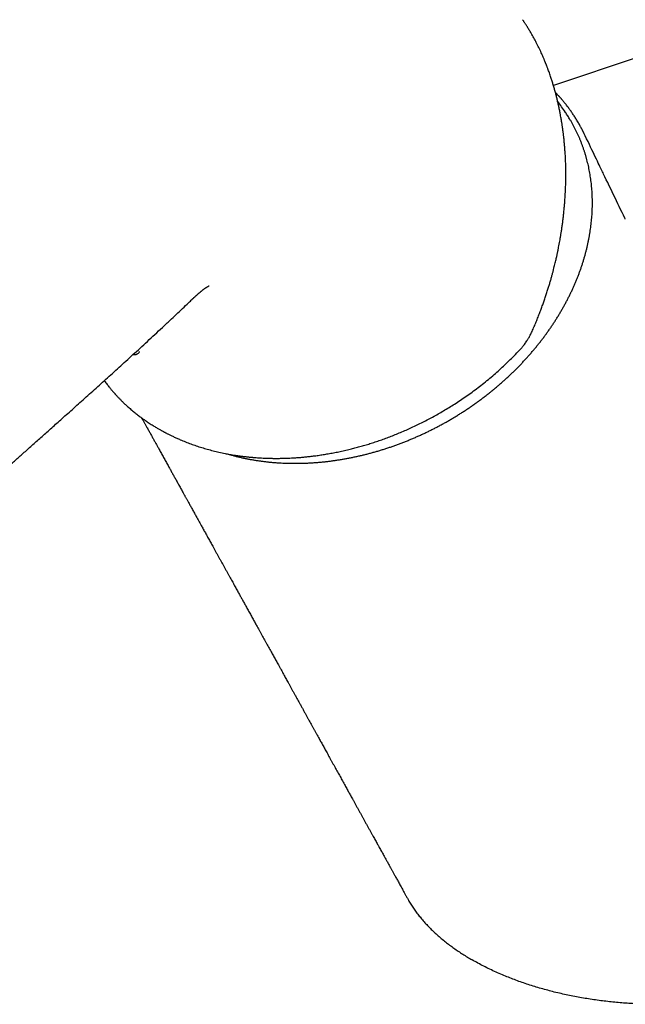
# Model space of a CAD drawing. Header units: millimetres. Extents: x 8 to 802, y 12 to 759.
# Tile 8 of 17: x 683 to 737, y 131 to 219. Entities that reach past the tile are written whole.
import ezdxf

# ---------------------------------------------------------------- set-up
doc = ezdxf.new("R2010")
doc.units = ezdxf.units.MM

msp = doc.modelspace()

# ---------------------------------------------------------------- linework, layer by layer
at = {"color": 7, "linetype": 'Continuous', "lineweight": 30}
for p, q in [((727.443, 218.491), (727.416, 218.533)), ((737.731, 215.237), (730.147, 212.698)), ((736.504, 200.882), (736.498, 200.894))]:
    msp.add_line(p, q, dxfattribs=at)
at = {"color": 7, "linetype": 'Continuous', "lineweight": 30, "flags": 128}
msp.add_lwpolyline([(736.499, 200.894), (736.462, 200.971), (736.342, 201.221), (736.219, 201.477), (736.092, 201.74), (735.974, 201.986), (735.852, 202.238), (735.728, 202.496), (735.601, 202.76), (735.471, 203.031), (735.341, 203.299), (735.216, 203.56), (735.081, 203.839), (734.951, 204.11), (734.825, 204.372), (734.703, 204.626), (734.585, 204.871), (734.538, 204.966), (734.49, 205.067), (734.438, 205.175), (734.382, 205.291), (734.323, 205.415), (734.259, 205.546), (734.192, 205.686), (734.114, 205.848), (734.031, 206.021), (733.943, 206.202), (733.851, 206.394), (733.755, 206.594), (733.653, 206.804), (733.548, 207.024), (733.437, 207.254), (733.322, 207.492), (733.203, 207.741), (733.081, 207.994), (732.954, 208.256), (732.868, 208.436)], dxfattribs=at)
at = {"color": 7, "linetype": 'Continuous', "lineweight": 30}
msp.add_arc((712.312, 197.569), 22.8, 34.03665, 37.00541, dxfattribs=at)
for points, knots in [([(715.41, 233.035), (715.345, 233.071), (715.222, 233.141), (715.042, 233.24), (714.875, 233.329), (714.721, 233.408), (714.581, 233.479), (714.455, 233.541), (714.343, 233.596), (714.246, 233.642), (714.164, 233.681), (714.095, 233.712), (714.039, 233.738), (713.995, 233.758), (713.959, 233.774), (713.927, 233.789), (713.891, 233.805), (713.845, 233.826), (713.786, 233.852), (713.713, 233.883), (713.626, 233.921), (713.529, 233.962), (713.425, 234.006), (713.276, 234.067), (713.083, 234.143), (712.845, 234.234), (712.606, 234.322), (712.404, 234.392), (712.247, 234.446), (712.139, 234.481), (712.048, 234.511), (711.976, 234.534), (711.923, 234.551), (711.88, 234.564), (711.834, 234.578), (711.775, 234.596), (711.7, 234.619), (711.606, 234.648), (711.496, 234.68), (711.374, 234.714), (711.245, 234.75), (711.062, 234.8), (710.832, 234.86), (710.558, 234.926), (710.294, 234.987), (710.034, 235.043), (709.768, 235.096), (709.551, 235.137), (709.389, 235.166), (709.289, 235.183), (709.198, 235.198), (709.126, 235.21), (709.07, 235.219), (709.03, 235.225), (708.994, 235.231), (708.956, 235.236), (708.907, 235.244), (708.845, 235.253), (708.771, 235.264), (708.688, 235.276), (708.6, 235.288), (708.511, 235.3), (708.308, 235.326), (707.986, 235.363), (707.539, 235.406), (707.075, 235.441), (706.595, 235.467), (706.198, 235.48), (705.892, 235.485), (705.686, 235.487), (705.49, 235.487), (705.307, 235.485), (705.138, 235.483), (704.981, 235.479), (704.836, 235.475), (704.704, 235.47), (704.587, 235.466), (704.486, 235.461), (704.406, 235.457), (704.344, 235.454), (704.298, 235.452), (704.263, 235.45), (704.235, 235.448), (704.209, 235.447), (704.175, 235.445), (704.128, 235.442), (704.069, 235.438), (704.004, 235.434), (703.938, 235.43), (703.787, 235.419), (703.571, 235.402), (703.287, 235.377), (703.015, 235.35), (702.73, 235.318), (702.431, 235.281), (702.102, 235.237), (701.74, 235.183), (701.345, 235.119), (700.932, 235.045), (700.499, 234.96), (700.083, 234.871), (699.684, 234.78), (699.307, 234.689), (698.918, 234.588), (698.519, 234.479), (698.045, 234.342), (697.5, 234.174), (696.889, 233.97), (696.282, 233.754), (695.678, 233.524), (695.079, 233.281), (694.466, 233.017), (693.842, 232.732), (693.206, 232.425), (692.578, 232.103), (691.958, 231.768), (691.347, 231.419), (690.745, 231.057), (690.193, 230.709), (689.688, 230.375), (689.224, 230.056), (688.759, 229.724), (688.295, 229.379), (687.831, 229.02), (687.369, 228.647), (686.927, 228.275), (686.504, 227.905), (686.102, 227.538), (685.703, 227.16), (685.31, 226.771), (684.951, 226.4), (684.625, 226.05), (684.334, 225.726), (684.056, 225.406), (683.794, 225.092), (683.543, 224.782), (683.303, 224.475), (683.075, 224.173), (682.862, 223.882), (682.665, 223.601), (682.481, 223.333), (682.314, 223.081), (682.162, 222.844), (682.025, 222.624), (681.897, 222.414), (681.779, 222.215), (681.667, 222.021), (681.56, 221.83), (681.458, 221.644), (681.364, 221.468), (681.278, 221.302), (681.198, 221.145), (681.133, 221.014), (681.08, 220.905), (681.038, 220.819), (681, 220.738), (680.972, 220.678), (680.951, 220.633), (680.934, 220.597), (680.914, 220.552), (680.888, 220.497), (680.859, 220.432), (680.825, 220.356), (680.786, 220.266), (680.741, 220.161), (680.691, 220.044), (680.64, 219.921), (680.59, 219.798), (680.542, 219.676), (680.496, 219.556), (680.451, 219.437), (680.377, 219.238), (680.281, 218.963), (680.183, 218.663), (680.109, 218.423), (680.055, 218.242), (680.006, 218.076), (679.961, 217.923), (679.918, 217.783), (679.881, 217.666), (679.849, 217.567), (679.82, 217.481), (679.788, 217.39), (679.752, 217.291), (679.709, 217.179), (679.656, 217.045), (679.593, 216.895), (679.524, 216.735), (679.453, 216.579), (679.39, 216.446), (679.337, 216.337), (679.297, 216.254), (679.26, 216.183), (679.226, 216.115), (679.189, 216.044), (679.143, 215.957), (679.089, 215.855), (679.026, 215.741), (678.96, 215.622), (678.859, 215.447), (678.72, 215.211), (678.535, 214.912), (678.333, 214.6), (678.142, 214.318), (677.968, 214.068), (677.813, 213.853), (677.655, 213.638), (677.498, 213.43), (677.351, 213.24), (677.216, 213.07), (677.093, 212.919), (676.979, 212.781), (676.872, 212.654), (676.775, 212.54), (676.687, 212.438), (676.609, 212.349), (676.539, 212.27), (676.48, 212.203), (676.43, 212.148), (676.391, 212.104), (676.358, 212.067), (676.323, 212.029), (676.282, 211.984), (676.233, 211.929), (676.167, 211.857), (676.084, 211.767), (675.985, 211.659), (675.878, 211.544), (675.764, 211.422), (675.63, 211.28), (675.475, 211.114), (675.297, 210.925), (675.098, 210.714), (674.879, 210.481), (674.637, 210.223), (674.382, 209.95), (674.112, 209.661), (673.829, 209.358), (673.555, 209.064), (673.291, 208.78), (673.04, 208.51), (672.779, 208.23), (672.511, 207.94), (672.234, 207.642), (671.873, 207.252), (671.435, 206.778), (670.925, 206.226), (670.427, 205.686), (669.941, 205.157), (669.469, 204.642), (669.011, 204.142), (668.566, 203.656), (668.133, 203.182), (667.708, 202.715), (667.291, 202.257), (666.883, 201.808), (666.486, 201.37), (666.101, 200.945), (665.727, 200.531), (665.364, 200.129), (664.881, 199.593), (664.271, 198.916), (663.528, 198.087), (662.776, 197.246), (662.014, 196.392), (661.243, 195.525), (660.33, 194.496), (659.278, 193.305), (658.088, 191.952), (656.892, 190.585), (655.882, 189.426), (655.058, 188.477), (654.418, 187.737), (653.77, 186.986), (653.111, 186.221), (652.443, 185.442), (651.81, 184.702), (651.212, 184), (650.65, 183.339), (650.184, 182.79), (649.819, 182.359), (649.56, 182.052), (649.309, 181.755), (649.067, 181.468), (648.815, 181.169), (648.555, 180.86), (648.289, 180.542), (648.035, 180.24), (647.841, 180.008), (647.701, 179.841), (647.612, 179.735), (647.526, 179.631), (647.441, 179.53), (647.36, 179.433), (647.286, 179.344), (647.22, 179.265), (647.165, 179.199), (647.119, 179.144), (647.083, 179.101), (647.052, 179.064), (647.02, 179.026), (646.981, 178.978), (646.928, 178.915), (646.861, 178.834), (646.779, 178.736), (646.685, 178.623), (646.581, 178.498), (646.466, 178.36), (646.342, 178.21), (646.206, 178.047), (646.059, 177.87), (645.913, 177.694), (645.77, 177.521), (645.632, 177.354), (645.489, 177.182), (645.347, 177.009), (645.151, 176.772), (644.907, 176.476), (644.617, 176.124), (644.341, 175.788), (644.087, 175.478), (643.854, 175.195), (643.641, 174.935), (643.439, 174.688), (643.248, 174.455), (643.066, 174.232), (642.891, 174.016), (642.717, 173.804), (642.466, 173.495), (642.251, 173.23), (642.072, 173.01), (642.011, 172.935), (641.955, 172.866), (641.906, 172.806), (641.864, 172.754), (641.829, 172.711), (641.8, 172.675), (641.774, 172.643), (641.746, 172.608), (641.707, 172.56), (641.656, 172.497), (641.591, 172.417), (641.516, 172.324), (641.431, 172.219), (641.337, 172.103), (641.234, 171.975), (641.126, 171.842), (641.016, 171.706), (640.906, 171.569), (640.729, 171.35), (640.485, 171.047), (640.225, 170.723), (640.014, 170.46), (639.852, 170.259), (639.689, 170.056), (639.526, 169.852), (639.369, 169.656), (639.22, 169.47), (639.084, 169.3), (638.96, 169.144), (638.847, 169.002), (638.745, 168.875), (638.655, 168.762), (638.573, 168.659), (638.51, 168.58), (638.462, 168.519), (638.426, 168.475), (638.386, 168.424), (638.338, 168.363), (638.28, 168.289), (638.21, 168.202), (638.131, 168.101), (638.048, 167.994), (637.968, 167.889), (637.897, 167.793), (637.833, 167.706), (637.776, 167.624), (637.725, 167.549), (637.679, 167.481), (637.64, 167.422), (637.611, 167.376), (637.589, 167.34), (637.569, 167.308), (637.545, 167.269), (637.516, 167.219), (637.476, 167.151), (637.428, 167.066), (637.377, 166.97), (637.328, 166.875), (637.285, 166.788), (637.247, 166.707), (637.214, 166.633), (637.187, 166.57), (637.165, 166.518), (637.147, 166.475), (637.128, 166.428), (637.107, 166.372), (637.081, 166.304), (637.054, 166.229), (637.029, 166.155), (637.006, 166.087), (636.985, 166.019), (636.965, 165.953), (636.947, 165.889), (636.932, 165.835), (636.919, 165.783), (636.904, 165.724), (636.886, 165.651), (636.867, 165.564), (636.847, 165.467), (636.828, 165.364), (636.81, 165.258), (636.795, 165.152), (636.782, 165.05), (636.769, 164.924), (636.757, 164.771), (636.749, 164.589), (636.747, 164.405), (636.751, 164.218), (636.761, 164.056), (636.773, 163.929), (636.783, 163.844), (636.792, 163.771), (636.802, 163.699), (636.815, 163.621), (636.831, 163.535), (636.849, 163.444), (636.874, 163.335), (636.906, 163.209), (636.946, 163.073), (636.989, 162.946), (637.035, 162.824), (637.091, 162.69), (637.138, 162.59), (637.176, 162.516), (637.196, 162.478), (637.215, 162.441), (637.237, 162.402), (637.263, 162.358), (637.288, 162.314), (637.312, 162.275), (637.334, 162.241), (637.355, 162.208), (637.378, 162.172), (637.404, 162.135), (637.428, 162.101), (637.448, 162.073), (637.466, 162.048), (637.485, 162.022), (637.508, 161.991), (637.536, 161.955), (637.572, 161.91), (637.611, 161.862), (637.638, 161.829), (637.651, 161.814)], [0, 0, 0, 0, 0.0021, 0.004045, 0.005832, 0.007464, 0.008939, 0.010257, 0.011419, 0.012424, 0.013273, 0.013969, 0.014534, 0.014992, 0.015342, 0.015619, 0.015982, 0.016451, 0.017025, 0.017778, 0.018659, 0.019666, 0.020722, 0.021776, 0.024124, 0.026465, 0.028799, 0.031123, 0.032314, 0.033345, 0.034218, 0.034931, 0.03538, 0.035741, 0.036158, 0.036675, 0.03742, 0.038306, 0.039334, 0.040503, 0.041741, 0.042953, 0.045608, 0.048123, 0.050499, 0.052813, 0.055207, 0.057685, 0.058622, 0.059549, 0.060359, 0.061035, 0.061473, 0.061829, 0.062105, 0.062419, 0.062851, 0.063396, 0.064054, 0.06481, 0.065582, 0.06636, 0.067144, 0.070892, 0.074757, 0.078737, 0.082833, 0.087045, 0.088834, 0.090605, 0.09226, 0.093795, 0.095212, 0.096509, 0.097746, 0.098851, 0.099823, 0.100662, 0.101369, 0.101832, 0.102212, 0.102511, 0.102728, 0.1029, 0.103164, 0.103561, 0.104083, 0.104632, 0.105184, 0.105738, 0.108381, 0.110564, 0.1128, 0.115153, 0.117627, 0.120222, 0.123329, 0.126593, 0.130013, 0.13359, 0.137323, 0.140365, 0.143503, 0.146737, 0.150068, 0.153493, 0.158646, 0.163804, 0.168965, 0.174131, 0.1793, 0.184472, 0.190119, 0.195768, 0.20142, 0.207075, 0.212732, 0.21839, 0.224051, 0.228545, 0.23312, 0.237776, 0.242513, 0.24733, 0.252227, 0.257204, 0.261706, 0.26627, 0.270899, 0.27559, 0.280345, 0.284124, 0.287929, 0.291637, 0.295218, 0.298672, 0.302197, 0.30558, 0.30882, 0.311919, 0.314876, 0.317692, 0.320218, 0.322618, 0.324894, 0.327044, 0.329069, 0.331185, 0.333177, 0.335061, 0.336837, 0.338505, 0.340065, 0.341035, 0.341959, 0.342829, 0.343584, 0.343884, 0.34425, 0.344723, 0.345304, 0.345993, 0.34679, 0.347694, 0.348828, 0.350095, 0.351404, 0.352699, 0.353981, 0.355249, 0.356503, 0.357744, 0.361557, 0.365236, 0.367322, 0.369277, 0.371102, 0.372799, 0.374372, 0.375858, 0.376872, 0.377884, 0.378945, 0.380109, 0.38143, 0.382909, 0.384806, 0.386664, 0.388458, 0.390188, 0.391257, 0.392192, 0.392991, 0.393691, 0.39448, 0.395382, 0.396591, 0.397882, 0.399202, 0.400552, 0.40373, 0.407062, 0.410547, 0.414186, 0.416552, 0.418979, 0.421462, 0.423847, 0.426067, 0.427939, 0.429675, 0.431276, 0.432742, 0.434073, 0.435248, 0.436294, 0.437209, 0.437994, 0.438649, 0.439158, 0.439533, 0.439957, 0.440497, 0.441137, 0.441875, 0.443039, 0.444319, 0.445678, 0.447116, 0.448633, 0.450739, 0.452979, 0.455356, 0.458224, 0.46127, 0.464492, 0.467891, 0.471467, 0.47522, 0.478292, 0.481474, 0.484765, 0.488165, 0.491674, 0.495281, 0.501887, 0.508352, 0.514676, 0.520859, 0.526901, 0.532699, 0.53836, 0.543886, 0.549275, 0.554635, 0.559853, 0.56493, 0.569865, 0.574659, 0.579312, 0.583829, 0.593245, 0.602797, 0.612485, 0.62231, 0.632271, 0.642368, 0.657707, 0.673163, 0.688734, 0.70442, 0.712683, 0.721044, 0.729544, 0.738183, 0.746961, 0.755879, 0.763204, 0.770622, 0.778131, 0.781669, 0.785101, 0.788421, 0.791629, 0.794727, 0.798441, 0.801981, 0.805347, 0.808538, 0.809744, 0.810923, 0.812075, 0.813201, 0.814297, 0.8153, 0.816173, 0.816919, 0.817516, 0.817994, 0.818354, 0.818749, 0.81928, 0.819937, 0.820862, 0.82195, 0.823202, 0.824618, 0.826127, 0.827787, 0.829597, 0.831557, 0.833668, 0.835431, 0.837288, 0.83922, 0.841132, 0.843008, 0.847065, 0.850945, 0.854646, 0.858169, 0.861164, 0.864016, 0.866725, 0.869292, 0.871717, 0.874054, 0.876383, 0.878705, 0.884208, 0.885068, 0.885912, 0.886669, 0.887331, 0.887898, 0.888369, 0.888746, 0.889054, 0.889429, 0.889888, 0.890618, 0.891494, 0.892515, 0.893649, 0.894922, 0.896333, 0.897807, 0.899289, 0.900779, 0.902277, 0.906437, 0.910656, 0.912827, 0.915014, 0.917216, 0.919434, 0.921619, 0.923616, 0.925458, 0.927146, 0.928679, 0.930057, 0.931281, 0.932351, 0.933375, 0.933843, 0.934316, 0.934827, 0.935477, 0.936271, 0.937211, 0.938295, 0.9395, 0.940616, 0.941629, 0.942538, 0.943345, 0.944161, 0.944842, 0.945435, 0.945949, 0.946232, 0.946517, 0.946905, 0.947402, 0.948008, 0.948939, 0.949923, 0.950841, 0.95169, 0.952473, 0.953188, 0.953835, 0.954272, 0.954671, 0.95508, 0.955609, 0.95626, 0.957006, 0.95772, 0.958363, 0.958936, 0.959631, 0.960216, 0.960718, 0.961156, 0.961671, 0.962369, 0.963196, 0.964115, 0.965075, 0.966074, 0.967097, 0.96805, 0.968928, 0.970663, 0.972361, 0.974083, 0.975916, 0.977805, 0.978738, 0.979556, 0.980223, 0.980866, 0.981631, 0.98249, 0.983379, 0.984294, 0.985713, 0.987071, 0.988327, 0.989526, 0.990733, 0.992198, 0.992682, 0.993069, 0.993401, 0.993814, 0.994314, 0.994787, 0.99519, 0.995551, 0.995858, 0.996235, 0.996673, 0.997054, 0.997337, 0.997565, 0.997835, 0.998152, 0.998525, 0.998978, 0.999521, 1, 1, 1, 1]), ([(728.296, 191.042), (728.359, 191.188), (728.483, 191.474), (728.659, 191.9), (728.824, 192.312), (728.979, 192.712), (729.123, 193.099), (729.257, 193.473), (729.386, 193.845), (729.51, 194.214), (729.628, 194.579), (729.736, 194.928), (729.836, 195.261), (729.927, 195.576), (730.011, 195.875), (730.087, 196.157), (730.156, 196.422), (730.219, 196.67), (730.275, 196.9), (730.326, 197.111), (730.371, 197.304), (730.411, 197.481), (730.445, 197.633), (730.473, 197.764), (730.496, 197.874), (730.518, 197.974), (730.538, 198.071), (730.558, 198.169), (730.588, 198.32), (730.629, 198.531), (730.679, 198.795), (730.728, 199.069), (730.776, 199.349), (730.825, 199.646), (730.875, 199.969), (730.925, 200.319), (730.975, 200.696), (731.023, 201.09), (731.068, 201.493), (731.108, 201.901), (731.149, 202.386), (731.188, 202.948), (731.22, 203.587), (731.239, 204.226), (731.244, 204.863), (731.237, 205.499), (731.22, 206.005), (731.203, 206.381), (731.189, 206.622), (731.174, 206.854), (731.158, 207.074), (731.142, 207.281), (731.125, 207.481), (731.107, 207.674), (731.088, 207.859), (731.07, 208.029), (731.053, 208.186), (731.038, 208.317), (731.025, 208.425), (731.014, 208.508), (731.006, 208.572), (731, 208.62), (730.994, 208.662), (730.988, 208.713), (730.979, 208.779), (730.968, 208.857), (730.956, 208.944), (730.942, 209.038), (730.927, 209.14), (730.911, 209.249), (730.891, 209.381), (730.865, 209.539), (730.835, 209.724), (730.8, 209.922), (730.755, 210.172), (730.697, 210.47), (730.628, 210.806), (730.555, 211.137), (730.48, 211.458), (730.403, 211.772), (730.319, 212.095), (730.228, 212.425), (730.129, 212.763), (730.029, 213.09), (729.936, 213.376), (729.855, 213.618), (729.786, 213.817), (729.72, 214.001), (729.665, 214.151), (729.62, 214.271), (729.584, 214.364), (729.551, 214.451), (729.519, 214.533), (729.493, 214.599), (729.473, 214.65), (729.459, 214.684), (729.448, 214.711), (729.438, 214.737), (729.424, 214.77), (729.405, 214.818), (729.379, 214.881), (729.346, 214.961), (729.305, 215.057), (729.257, 215.171), (729.201, 215.299), (729.138, 215.443), (729.022, 215.699), (728.854, 216.056), (728.632, 216.499), (728.406, 216.922), (728.225, 217.244), (728.091, 217.474), (728.005, 217.617), (727.92, 217.757), (727.836, 217.891), (727.757, 218.017), (727.685, 218.13), (727.62, 218.229), (727.564, 218.315), (727.513, 218.391), (727.474, 218.448), (727.452, 218.481), (727.445, 218.492)], [0, 0, 0, 0, 0.015963, 0.031379, 0.046256, 0.060601, 0.07442, 0.087716, 0.100496, 0.113959, 0.126805, 0.139037, 0.150657, 0.161667, 0.172069, 0.181864, 0.191052, 0.199635, 0.207611, 0.214855, 0.221514, 0.227587, 0.233074, 0.23727, 0.241043, 0.244395, 0.247636, 0.251003, 0.254496, 0.263229, 0.272666, 0.281689, 0.291278, 0.301436, 0.312167, 0.324402, 0.337277, 0.350774, 0.36469, 0.37861, 0.392524, 0.414382, 0.436243, 0.458119, 0.480023, 0.501966, 0.523962, 0.532621, 0.541108, 0.549186, 0.556854, 0.564112, 0.570959, 0.577945, 0.584442, 0.590451, 0.595969, 0.600997, 0.604371, 0.607424, 0.60984, 0.611259, 0.612492, 0.61431, 0.616701, 0.619536, 0.622635, 0.625996, 0.629622, 0.633513, 0.637668, 0.643817, 0.650463, 0.657597, 0.665219, 0.677575, 0.689913, 0.702003, 0.713848, 0.72545, 0.736813, 0.749899, 0.762658, 0.775094, 0.787192, 0.79545, 0.803161, 0.810327, 0.816946, 0.820828, 0.824494, 0.827945, 0.831181, 0.834143, 0.835873, 0.837248, 0.838267, 0.839121, 0.840277, 0.842279, 0.844834, 0.847945, 0.851893, 0.856478, 0.861702, 0.867564, 0.874067, 0.893283, 0.911968, 0.930126, 0.947762, 0.954213, 0.960591, 0.966897, 0.97309, 0.97882, 0.983998, 0.988376, 0.992267, 0.995674, 0.9986, 1, 1, 1, 1]), ([(732.863, 208.446), (732.855, 208.461), (732.842, 208.489), (732.818, 208.535), (732.794, 208.582), (732.77, 208.631), (732.742, 208.688), (732.709, 208.752), (732.672, 208.824), (732.63, 208.904), (732.578, 209.003), (732.514, 209.122), (732.436, 209.262), (732.348, 209.415), (732.227, 209.621), (732.073, 209.87), (731.889, 210.154), (731.703, 210.424), (731.511, 210.692), (731.312, 210.955), (731.152, 211.158), (731.04, 211.294), (730.979, 211.367), (730.923, 211.435), (730.872, 211.494), (730.825, 211.548), (730.784, 211.596), (730.748, 211.637), (730.72, 211.669), (730.698, 211.694), (730.676, 211.719), (730.649, 211.749), (730.613, 211.788), (730.549, 211.86), (730.456, 211.96), (730.369, 212.053), (730.321, 212.102), (730.314, 212.11)], [0, 0, 0, 0, 0.0087411, 0.0169634, 0.0287983, 0.0412375, 0.0554032, 0.0712964, 0.0897993, 0.1101982, 0.1324929, 0.1653211, 0.2015473, 0.2411685, 0.2841801, 0.362774, 0.4389148, 0.5126023, 0.5838507, 0.6607689, 0.7346595, 0.7572594, 0.7789402, 0.7985438, 0.8160452, 0.8314455, 0.8461533, 0.858246, 0.8677243, 0.8745889, 0.8809277, 0.8899478, 0.9016839, 0.9161353, 0.9540345, 0.993006, 1, 1, 1, 1]), ([(731.515, 209.848), (731.482, 209.902), (731.384, 210.066), (731.277, 210.224), (731.205, 210.329)], [0, 0, 0, 0, 0.332398, 1, 1, 1, 1]), ([(701.247, 180.111), (701.305, 180.094), (701.458, 180.049), (701.706, 179.98), (701.992, 179.905), (702.28, 179.834), (702.57, 179.768), (702.863, 179.705), (703.157, 179.647), (703.453, 179.593), (703.752, 179.543), (704.052, 179.497), (704.353, 179.455), (704.657, 179.417), (704.962, 179.384), (705.269, 179.355), (705.577, 179.33), (705.886, 179.309), (706.197, 179.293), (706.509, 179.28), (706.823, 179.272), (707.137, 179.268), (707.453, 179.269), (707.769, 179.273), (708.087, 179.282), (708.405, 179.295), (708.724, 179.312), (709.044, 179.334), (709.364, 179.359), (709.685, 179.389), (710.007, 179.423), (710.329, 179.462), (710.651, 179.504), (710.974, 179.551), (711.296, 179.601), (711.619, 179.656), (711.942, 179.715), (712.265, 179.778), (712.588, 179.846), (712.911, 179.917), (713.233, 179.992), (713.556, 180.072), (713.878, 180.155), (714.199, 180.243), (714.52, 180.334), (714.84, 180.43), (715.16, 180.529), (715.479, 180.633), (715.797, 180.74), (716.115, 180.851), (716.431, 180.966), (716.747, 181.085), (717.061, 181.208), (717.374, 181.335), (717.686, 181.465), (717.997, 181.599), (718.306, 181.737), (718.614, 181.878), (718.921, 182.023), (719.226, 182.172), (719.529, 182.324), (719.83, 182.48), (720.13, 182.639), (720.428, 182.801), (720.724, 182.968), (721.019, 183.137), (721.311, 183.31), (721.601, 183.486), (721.889, 183.666), (722.175, 183.848), (722.458, 184.034), (722.739, 184.223), (723.018, 184.416), (723.294, 184.611), (723.568, 184.809), (723.839, 185.011), (724.108, 185.215), (724.373, 185.422), (724.636, 185.632), (724.897, 185.845), (725.154, 186.06), (725.408, 186.279), (725.66, 186.5), (725.908, 186.723), (726.153, 186.949), (726.395, 187.178), (726.634, 187.409), (726.87, 187.642), (727.102, 187.878), (727.331, 188.116), (727.556, 188.357), (727.779, 188.599), (727.997, 188.844), (728.212, 189.091), (728.423, 189.34), (728.631, 189.591), (728.835, 189.844), (729.035, 190.098), (729.231, 190.355), (729.424, 190.613), (729.613, 190.873), (729.797, 191.135), (729.978, 191.398), (730.155, 191.662), (730.327, 191.929), (730.496, 192.196), (730.66, 192.465), (730.821, 192.735), (730.977, 193.007), (731.129, 193.28), (731.276, 193.553), (731.419, 193.828), (731.558, 194.104), (731.693, 194.381), (731.823, 194.658), (731.949, 194.936), (732.07, 195.216), (732.187, 195.495), (732.299, 195.776), (732.407, 196.057), (732.51, 196.338), (732.609, 196.62), (732.703, 196.902), (732.792, 197.185), (732.877, 197.468), (732.957, 197.751), (733.032, 198.034), (733.103, 198.317), (733.169, 198.6), (733.23, 198.883), (733.287, 199.166), (733.338, 199.448), (733.385, 199.731), (733.428, 200.013), (733.465, 200.294), (733.498, 200.576), (733.526, 200.856), (733.549, 201.136), (733.567, 201.416), (733.58, 201.695), (733.589, 201.973), (733.592, 202.25), (733.591, 202.526), (733.585, 202.801), (733.575, 203.076), (733.559, 203.349), (733.539, 203.621), (733.514, 203.892), (733.484, 204.161), (733.449, 204.429), (733.409, 204.696), (733.365, 204.962), (733.316, 205.226), (733.262, 205.488), (733.204, 205.749), (733.14, 206.008), (733.072, 206.265), (733, 206.521), (732.922, 206.775), (732.84, 207.026), (732.753, 207.276), (732.662, 207.524), (732.566, 207.77), (732.466, 208.013), (732.36, 208.255), (732.251, 208.494), (732.137, 208.731), (732.018, 208.966), (731.895, 209.198), (731.767, 209.428), (731.642, 209.644), (731.557, 209.783), (731.519, 209.846)], [0, 0, 0, 0, 0.003689, 0.00959, 0.01549, 0.021391, 0.027292, 0.033194, 0.039095, 0.044997, 0.050899, 0.056802, 0.062704, 0.068607, 0.07451, 0.080413, 0.086316, 0.092219, 0.098122, 0.104026, 0.109929, 0.115833, 0.121737, 0.12764, 0.133544, 0.139448, 0.145352, 0.151256, 0.15716, 0.163065, 0.168969, 0.174873, 0.180777, 0.186681, 0.192585, 0.19849, 0.204394, 0.210298, 0.216202, 0.222107, 0.228011, 0.233915, 0.239819, 0.245724, 0.251628, 0.257532, 0.263436, 0.269341, 0.275245, 0.281149, 0.287053, 0.292957, 0.298862, 0.304766, 0.31067, 0.316574, 0.322478, 0.328382, 0.334286, 0.340191, 0.346095, 0.351999, 0.357903, 0.363807, 0.369711, 0.375615, 0.381519, 0.387424, 0.393328, 0.399232, 0.405136, 0.41104, 0.416944, 0.422849, 0.428753, 0.434657, 0.440561, 0.446465, 0.45237, 0.458274, 0.464178, 0.470083, 0.475987, 0.481891, 0.487796, 0.4937, 0.499604, 0.505509, 0.511413, 0.517318, 0.523222, 0.529127, 0.535031, 0.540935, 0.54684, 0.552744, 0.558649, 0.564553, 0.570458, 0.576362, 0.582266, 0.588171, 0.594075, 0.599979, 0.605884, 0.611788, 0.617692, 0.623596, 0.6295, 0.635404, 0.641308, 0.647212, 0.653115, 0.659019, 0.664922, 0.670825, 0.676729, 0.682631, 0.688534, 0.694437, 0.700339, 0.706241, 0.712143, 0.718045, 0.723946, 0.729848, 0.735748, 0.741649, 0.747549, 0.753449, 0.759349, 0.765248, 0.771147, 0.777045, 0.782944, 0.788841, 0.794739, 0.800635, 0.806532, 0.812428, 0.818323, 0.824218, 0.830113, 0.836007, 0.8419, 0.847793, 0.853686, 0.859578, 0.865469, 0.87136, 0.877251, 0.883141, 0.88903, 0.894919, 0.900808, 0.906696, 0.912584, 0.918471, 0.924358, 0.930245, 0.936131, 0.942017, 0.947903, 0.953789, 0.959674, 0.965559, 0.971444, 0.977329, 0.983213, 0.989098, 0.994983, 1, 1, 1, 1]), ([(698.141, 193.763), (698.146, 193.768), (698.164, 193.785), (698.192, 193.812), (698.226, 193.844), (698.256, 193.873), (698.287, 193.902), (698.318, 193.931), (698.349, 193.961), (698.379, 193.988), (698.41, 194.017), (698.444, 194.049), (698.478, 194.08), (698.51, 194.109), (698.537, 194.134), (698.568, 194.162), (698.608, 194.197), (698.653, 194.238), (698.697, 194.276), (698.739, 194.313), (698.783, 194.35), (698.825, 194.386), (698.862, 194.417), (698.897, 194.447), (698.936, 194.478), (698.978, 194.512), (699.027, 194.551), (699.082, 194.594), (699.14, 194.639), (699.201, 194.684), (699.261, 194.728), (699.319, 194.77), (699.372, 194.806), (699.419, 194.837), (699.457, 194.862), (699.483, 194.879), (699.5, 194.89), (699.514, 194.898), (699.531, 194.909), (699.549, 194.92), (699.566, 194.929), (699.579, 194.938), (699.592, 194.945), (699.604, 194.952), (699.616, 194.958), (699.625, 194.964), (699.633, 194.968), (699.64, 194.972), (699.647, 194.976), (699.654, 194.979), (699.661, 194.983), (699.669, 194.987), (699.671, 194.988), (699.673, 194.989), (699.675, 194.99), (699.676, 194.99), (699.676, 194.99), (699.676, 194.99)], [0, 0, 0, 0, 0.0070604, 0.0266196, 0.0411392, 0.0549946, 0.0689594, 0.0854896, 0.0997465, 0.1136105, 0.1277653, 0.1452892, 0.1627015, 0.1778398, 0.1909272, 0.2021912, 0.2230151, 0.2500178, 0.2691226, 0.288162, 0.3135568, 0.3350495, 0.3524973, 0.3708062, 0.3903238, 0.413905, 0.4415835, 0.4733782, 0.5084541, 0.5424542, 0.5799684, 0.6151595, 0.648032, 0.6783405, 0.7042052, 0.7252869, 0.7339737, 0.7453106, 0.7604381, 0.7787627, 0.7947434, 0.8071409, 0.8205427, 0.8358146, 0.8515323, 0.863755, 0.8733856, 0.8856397, 0.9013193, 0.9191079, 0.931837, 0.9414831, 0.9543649, 0.9684248, 0.982329, 0.9959136, 1, 1, 1, 1]), ([(643.954, 156.935), (643.996, 156.911), (644.075, 156.866), (644.19, 156.8), (644.296, 156.74), (644.394, 156.685), (644.488, 156.632), (644.578, 156.582), (644.661, 156.536), (644.725, 156.5), (644.772, 156.474), (644.806, 156.456), (644.841, 156.436), (644.884, 156.413), (644.94, 156.382), (645.005, 156.347), (645.074, 156.309), (645.142, 156.272), (645.208, 156.237), (645.271, 156.203), (645.335, 156.169), (645.398, 156.135), (645.459, 156.103), (645.513, 156.074), (645.56, 156.05), (645.602, 156.027), (645.645, 156.005), (645.694, 155.979), (645.755, 155.948), (645.823, 155.913), (645.895, 155.875), (645.973, 155.835), (646.059, 155.791), (646.15, 155.745), (646.239, 155.7), (646.321, 155.659), (646.389, 155.625), (646.442, 155.598), (646.484, 155.577), (646.525, 155.557), (646.572, 155.534), (646.644, 155.498), (646.738, 155.453), (646.849, 155.399), (646.959, 155.345), (647.067, 155.294), (647.171, 155.245), (647.268, 155.199), (647.356, 155.158), (647.433, 155.122), (647.502, 155.09), (647.562, 155.062), (647.621, 155.035), (647.682, 155.007), (647.752, 154.975), (647.828, 154.941), (647.91, 154.904), (647.994, 154.866), (648.113, 154.813), (648.266, 154.746), (648.46, 154.662), (648.666, 154.574), (648.836, 154.502), (648.962, 154.45), (649.036, 154.42), (649.105, 154.392), (649.164, 154.369), (649.214, 154.35), (649.254, 154.334), (649.29, 154.321), (649.329, 154.306), (649.378, 154.289), (649.437, 154.268), (649.503, 154.245), (649.573, 154.222), (649.647, 154.199), (649.722, 154.177), (649.793, 154.157), (649.858, 154.139), (649.918, 154.123), (649.978, 154.109), (650.058, 154.09), (650.161, 154.068), (650.291, 154.043), (650.425, 154.021), (650.558, 154.002), (650.673, 153.989), (650.775, 153.979), (650.872, 153.971), (650.981, 153.964), (651.095, 153.959), (651.209, 153.956), (651.32, 153.955), (651.426, 153.955), (651.523, 153.957), (651.606, 153.96), (651.681, 153.963), (651.76, 153.968), (651.849, 153.973), (651.953, 153.981), (652.072, 153.992), (652.206, 154.007), (652.362, 154.027), (652.543, 154.054), (652.749, 154.089), (652.973, 154.134), (653.208, 154.189), (653.444, 154.251), (653.686, 154.324), (653.931, 154.408), (654.175, 154.502), (654.404, 154.601), (654.616, 154.703), (654.807, 154.805), (654.977, 154.903), (655.128, 154.998), (655.268, 155.093), (655.403, 155.191), (655.537, 155.294), (655.68, 155.41), (655.83, 155.54), (655.995, 155.68), (656.171, 155.818), (656.343, 155.969), (656.517, 156.119), (656.656, 156.238), (656.755, 156.323), (656.816, 156.375), (656.87, 156.421), (656.915, 156.46), (656.951, 156.491), (656.978, 156.514), (656.999, 156.533), (657.021, 156.552), (657.047, 156.574), (657.078, 156.6), (657.123, 156.639), (657.187, 156.694), (657.273, 156.768), (657.372, 156.853), (657.483, 156.949), (657.598, 157.048), (657.714, 157.148), (657.829, 157.247), (657.951, 157.353), (658.08, 157.464), (658.266, 157.624), (658.502, 157.829), (658.784, 158.075), (659.058, 158.314), (659.335, 158.556), (659.615, 158.801), (659.897, 159.049), (660.17, 159.29), (660.433, 159.522), (660.687, 159.748), (660.935, 159.969), (661.183, 160.189), (661.451, 160.428), (661.743, 160.69), (662.061, 160.976), (662.297, 161.188), (662.448, 161.324), (662.507, 161.377), (662.559, 161.425), (662.604, 161.465), (662.64, 161.497), (662.669, 161.523), (662.7, 161.552), (662.742, 161.59), (662.8, 161.642), (662.873, 161.708), (662.994, 161.817), (663.154, 161.962), (663.346, 162.136), (663.53, 162.302), (663.706, 162.462), (663.879, 162.619), (664.051, 162.775), (664.184, 162.896), (664.275, 162.978), (664.319, 163.018), (664.355, 163.051), (664.383, 163.076), (664.41, 163.1), (664.443, 163.131), (664.489, 163.172), (664.548, 163.226), (664.621, 163.293), (664.709, 163.372), (664.806, 163.46), (664.908, 163.552), (665.028, 163.662), (665.164, 163.785), (665.314, 163.921), (665.458, 164.053), (665.585, 164.168), (665.693, 164.266), (665.779, 164.344), (665.852, 164.41), (665.918, 164.47), (665.978, 164.525), (666.033, 164.574), (666.083, 164.62), (666.133, 164.665), (666.185, 164.713), (666.262, 164.782), (666.365, 164.876), (666.498, 164.997), (666.645, 165.13), (666.805, 165.276), (666.979, 165.434), (667.167, 165.605), (667.363, 165.783), (667.566, 165.967), (667.775, 166.158), (667.997, 166.36), (668.23, 166.572), (668.477, 166.797), (668.728, 167.026), (668.985, 167.26), (669.246, 167.497), (669.518, 167.745), (669.8, 168.003), (670.094, 168.27), (670.348, 168.502), (670.561, 168.696), (670.729, 168.85), (670.898, 169.004), (671.062, 169.153), (671.216, 169.294), (671.357, 169.423), (671.487, 169.541), (671.605, 169.65), (671.713, 169.748), (671.811, 169.837), (671.897, 169.916), (671.972, 169.984), (672.035, 170.042), (672.087, 170.089), (672.127, 170.126), (672.158, 170.154), (672.185, 170.179), (672.221, 170.212), (672.272, 170.258), (672.339, 170.32), (672.42, 170.393), (672.514, 170.479), (672.624, 170.579), (672.75, 170.695), (672.893, 170.825), (673.05, 170.969), (673.216, 171.121), (673.388, 171.278), (673.643, 171.51), (673.983, 171.821), (674.44, 172.238), (674.938, 172.692), (675.479, 173.185), (675.925, 173.592), (676.272, 173.908), (676.517, 174.131), (676.765, 174.356), (677.014, 174.582), (677.256, 174.803), (677.487, 175.012), (677.702, 175.207), (677.903, 175.389), (678.09, 175.559), (678.264, 175.717), (678.425, 175.862), (678.57, 175.994), (678.701, 176.113), (678.817, 176.217), (678.918, 176.309), (679, 176.383), (679.064, 176.441), (679.114, 176.486), (679.156, 176.524), (679.193, 176.558), (679.234, 176.594), (679.283, 176.638), (679.342, 176.692), (679.418, 176.761), (679.513, 176.846), (679.627, 176.949), (679.755, 177.065), (679.9, 177.195), (680.06, 177.34), (680.238, 177.5), (680.431, 177.673), (680.638, 177.859), (680.86, 178.058), (681.096, 178.271), (681.356, 178.504), (681.639, 178.757), (681.944, 179.031), (682.264, 179.317), (682.597, 179.615), (682.944, 179.926), (683.305, 180.248), (683.68, 180.583), (684.068, 180.93), (684.47, 181.289), (684.884, 181.658), (685.308, 182.036), (685.742, 182.424), (686.19, 182.824), (686.664, 183.248), (687.165, 183.695), (687.692, 184.167), (688.235, 184.653), (688.793, 185.154), (689.367, 185.669), (689.943, 186.188), (690.523, 186.71), (691.104, 187.236), (691.699, 187.776), (692.306, 188.329), (692.927, 188.895), (693.56, 189.475), (694.205, 190.07), (694.863, 190.678), (695.533, 191.301), (696.164, 191.891), (696.756, 192.448), (697.306, 192.968), (697.769, 193.407), (698.048, 193.675), (698.142, 193.765)], [0, 0, 0, 0, 0.0023068, 0.0044212, 0.0063501, 0.0081339, 0.0097746, 0.0114776, 0.0129819, 0.0142742, 0.0149346, 0.0155193, 0.0160763, 0.0168293, 0.0178307, 0.0190569, 0.0203076, 0.0215144, 0.0226765, 0.0237932, 0.0248638, 0.026051, 0.0271296, 0.0280836, 0.0289112, 0.0296111, 0.0303008, 0.0311555, 0.0322169, 0.0334597, 0.0347241, 0.0359844, 0.037582, 0.0391723, 0.0407534, 0.0422054, 0.0434484, 0.0442762, 0.0449714, 0.0455968, 0.0464057, 0.047426, 0.0493105, 0.0512593, 0.0531569, 0.0550019, 0.0567926, 0.058519, 0.0599851, 0.0613042, 0.0624738, 0.0634921, 0.0644112, 0.0654736, 0.066635, 0.0679535, 0.0693863, 0.0708209, 0.0722516, 0.0754303, 0.0786365, 0.0820868, 0.0858115, 0.0870807, 0.088343, 0.0894596, 0.0904156, 0.0912099, 0.0918415, 0.0923147, 0.0928525, 0.0936199, 0.0945155, 0.0954802, 0.096513, 0.0976111, 0.0987082, 0.0997617, 0.1006676, 0.1015165, 0.1023326, 0.1032075, 0.1049102, 0.1066986, 0.1086481, 0.1105349, 0.1122411, 0.1134479, 0.1147535, 0.1163078, 0.1179491, 0.1195163, 0.1210067, 0.1225729, 0.1238959, 0.1250276, 0.1259932, 0.1270426, 0.128281, 0.1297255, 0.1313767, 0.1332353, 0.1353016, 0.1379021, 0.1407707, 0.143907, 0.1472889, 0.1506387, 0.1538708, 0.1575947, 0.161148, 0.164525, 0.1677229, 0.1707392, 0.1733456, 0.1757959, 0.1780904, 0.1803607, 0.1827213, 0.1851649, 0.1881393, 0.191213, 0.1943944, 0.1976228, 0.20106, 0.2042961, 0.2055131, 0.2066974, 0.2077461, 0.2086038, 0.2092837, 0.2097813, 0.2101481, 0.2105705, 0.2110724, 0.2116536, 0.2123141, 0.2136865, 0.2153077, 0.2171754, 0.2192872, 0.2216402, 0.2236564, 0.2258181, 0.2281239, 0.2305721, 0.2330864, 0.2385769, 0.2439032, 0.2490715, 0.2540877, 0.2596097, 0.2649486, 0.2701105, 0.2751005, 0.2799236, 0.2845836, 0.2892237, 0.2940212, 0.2998494, 0.30589, 0.3121408, 0.313343, 0.314499, 0.3155001, 0.3163437, 0.3170301, 0.3175595, 0.3180047, 0.318836, 0.3199434, 0.3213263, 0.3229835, 0.3268167, 0.3304813, 0.3339704, 0.337289, 0.3405588, 0.3438432, 0.3471374, 0.3481523, 0.3489999, 0.3496805, 0.3501941, 0.35058, 0.3512339, 0.3521077, 0.3532011, 0.3546161, 0.3562829, 0.3581966, 0.3601661, 0.3620914, 0.3650638, 0.3679255, 0.3706773, 0.3733162, 0.3751944, 0.3768292, 0.3782204, 0.3793895, 0.3806023, 0.3816315, 0.382524, 0.383465, 0.3844732, 0.3855488, 0.387838, 0.3903846, 0.3931898, 0.3962554, 0.3995833, 0.4031754, 0.4070335, 0.4108083, 0.4148156, 0.4190571, 0.4235343, 0.4282488, 0.4332024, 0.4379912, 0.4429865, 0.4481896, 0.4536017, 0.4592238, 0.4650571, 0.4682226, 0.4714473, 0.4747301, 0.4779085, 0.4808695, 0.4835653, 0.4860497, 0.4883222, 0.4903822, 0.4922607, 0.4939178, 0.4953531, 0.4965664, 0.4975579, 0.4983221, 0.4988804, 0.4993404, 0.499919, 0.5009616, 0.5022587, 0.5038107, 0.5056179, 0.5076805, 0.5101479, 0.5129038, 0.5159487, 0.5192129, 0.5225239, 0.5258734, 0.5339211, 0.5421818, 0.5522917, 0.5626988, 0.5733993, 0.5780638, 0.5827809, 0.5875501, 0.592371, 0.5971389, 0.601551, 0.6056872, 0.6095476, 0.6131323, 0.6165062, 0.6195934, 0.6223942, 0.6249091, 0.6271383, 0.6290822, 0.6307408, 0.6318503, 0.6328097, 0.6336197, 0.6342839, 0.6349523, 0.6359543, 0.6370999, 0.638389, 0.64034, 0.6425478, 0.6450121, 0.6477325, 0.6508697, 0.6542892, 0.6579904, 0.6619728, 0.6662358, 0.6707789, 0.6756015, 0.6812015, 0.6870666, 0.6931953, 0.6995873, 0.7062422, 0.7131594, 0.7203387, 0.7277797, 0.7354823, 0.7434463, 0.7515225, 0.7598509, 0.7684316, 0.7772647, 0.7870876, 0.7972059, 0.8076205, 0.8183323, 0.8293423, 0.8406519, 0.85159, 0.8627948, 0.8742662, 0.886004, 0.8980083, 0.9102785, 0.9228138, 0.9356128, 0.9486743, 0.9619969, 0.972647, 0.983457, 0.9944263, 1, 1, 1, 1]), ([(727.796, 190.114), (727.814, 190.141), (727.853, 190.201), (727.914, 190.301), (727.983, 190.418), (728.057, 190.551), (728.135, 190.7), (728.217, 190.865), (728.269, 190.981), (728.296, 191.042)], [0, 0, 0, 0, 0.091363, 0.204423, 0.333148, 0.477422, 0.636985, 0.811397, 1, 1, 1, 1]), ([(727.142, 189.278), (727.165, 189.303), (727.215, 189.357), (727.293, 189.445), (727.381, 189.548), (727.476, 189.667), (727.579, 189.801), (727.688, 189.951), (727.759, 190.058), (727.796, 190.114)], [0, 0, 0, 0, 0.096662, 0.208925, 0.336798, 0.480183, 0.638838, 0.812332, 1, 1, 1, 1]), ([(690.378, 186.58), (690.404, 186.545), (690.468, 186.458), (690.57, 186.324), (690.679, 186.184), (690.781, 186.056), (690.875, 185.941), (690.962, 185.837), (691.04, 185.744), (691.11, 185.663), (691.171, 185.593), (691.224, 185.532), (691.269, 185.482), (691.305, 185.443), (691.332, 185.412), (691.356, 185.385), (691.382, 185.357), (691.413, 185.323), (691.452, 185.281), (691.5, 185.23), (691.557, 185.168), (691.625, 185.097), (691.703, 185.016), (691.791, 184.927), (691.885, 184.832), (692.024, 184.695), (692.207, 184.52), (692.459, 184.289), (692.734, 184.047), (693.034, 183.798), (693.328, 183.564), (693.616, 183.346), (693.898, 183.143), (694.145, 182.972), (694.356, 182.83), (694.532, 182.717), (694.698, 182.612), (694.853, 182.516), (694.997, 182.429), (695.129, 182.352), (695.247, 182.284), (695.349, 182.225), (695.438, 182.176), (695.517, 182.132), (695.584, 182.096), (695.641, 182.065), (695.689, 182.039), (695.735, 182.014), (695.787, 181.987), (695.85, 181.954), (695.928, 181.914), (696.019, 181.867), (696.126, 181.813), (696.244, 181.755), (696.372, 181.692), (696.509, 181.627), (696.654, 181.56), (696.803, 181.492), (696.953, 181.426), (697.207, 181.316), (697.568, 181.167), (698.041, 180.987), (698.521, 180.819), (699.008, 180.662), (699.505, 180.516), (700.015, 180.38), (700.538, 180.255), (701.039, 180.149), (701.514, 180.059), (701.859, 180.002), (702.105, 179.964), (702.248, 179.943), (702.392, 179.923), (702.534, 179.904), (702.679, 179.886), (702.824, 179.869), (702.964, 179.853), (703.088, 179.839), (703.194, 179.828), (703.282, 179.82), (703.353, 179.813), (703.405, 179.808), (703.44, 179.805), (703.469, 179.802), (703.501, 179.8), (703.542, 179.796), (703.6, 179.791), (703.671, 179.785), (703.754, 179.779), (703.887, 179.769), (704.073, 179.756), (704.322, 179.742), (704.589, 179.729), (704.874, 179.719), (705.116, 179.713), (705.313, 179.71), (705.466, 179.709), (705.629, 179.708), (705.803, 179.709), (706.007, 179.711), (706.242, 179.716), (706.512, 179.724), (706.8, 179.735), (707.107, 179.751), (707.432, 179.772), (707.775, 179.799), (708.136, 179.831), (708.515, 179.871), (708.913, 179.918), (709.328, 179.974), (709.762, 180.039), (710.211, 180.114), (710.675, 180.199), (711.153, 180.295), (711.649, 180.403), (712.125, 180.516), (712.58, 180.632), (713.012, 180.749), (713.453, 180.876), (713.905, 181.013), (714.363, 181.161), (714.828, 181.318), (715.298, 181.487), (715.777, 181.667), (716.258, 181.857), (716.74, 182.057), (717.223, 182.267), (717.713, 182.49), (718.208, 182.726), (718.709, 182.976), (719.204, 183.234), (719.694, 183.501), (720.178, 183.775), (720.665, 184.062), (721.154, 184.363), (721.655, 184.685), (722.168, 185.027), (722.69, 185.392), (723.213, 185.774), (723.734, 186.171), (724.254, 186.586), (724.761, 187.009), (725.255, 187.439), (725.736, 187.876), (726.212, 188.328), (726.683, 188.796), (726.988, 189.116), (727.142, 189.278)], [0, 0, 0, 0, 0.0037649, 0.0092307, 0.0143032, 0.0189022, 0.0231219, 0.0269621, 0.0304229, 0.0334104, 0.0360428, 0.0383199, 0.0402419, 0.0418099, 0.0427642, 0.0437661, 0.0448156, 0.0460243, 0.0476162, 0.0495977, 0.0519686, 0.054729, 0.0578789, 0.0614183, 0.0652358, 0.0690289, 0.0778055, 0.0863516, 0.097546, 0.1083186, 0.1186695, 0.1285987, 0.1381063, 0.1471924, 0.1531664, 0.1588866, 0.1642137, 0.1691414, 0.1736697, 0.1777986, 0.1815282, 0.1845963, 0.1873289, 0.189726, 0.1917877, 0.193514, 0.194916, 0.1961847, 0.1976956, 0.1995869, 0.2019074, 0.2046569, 0.2078353, 0.2114428, 0.2151265, 0.2191705, 0.223483, 0.2278099, 0.2321363, 0.2364623, 0.249627, 0.2627876, 0.2759442, 0.2890967, 0.3022811, 0.3156514, 0.329225, 0.343002, 0.3541455, 0.3654186, 0.3689883, 0.3725709, 0.3761662, 0.3797434, 0.3830948, 0.3869856, 0.3904463, 0.3934767, 0.3960769, 0.398247, 0.399987, 0.4012968, 0.402023, 0.4025899, 0.4033646, 0.4043787, 0.4056323, 0.4075801, 0.4095986, 0.4116481, 0.4172906, 0.4231556, 0.4297388, 0.4365813, 0.4436832, 0.4471238, 0.4507507, 0.4546331, 0.4587709, 0.4631643, 0.4691388, 0.4755289, 0.4823346, 0.4895558, 0.4971926, 0.5052449, 0.5137128, 0.5225762, 0.5318534, 0.5415441, 0.5516485, 0.5621665, 0.5728993, 0.584031, 0.5955617, 0.6074912, 0.6173221, 0.6274083, 0.6377498, 0.6483465, 0.6591986, 0.6701053, 0.6812582, 0.6926574, 0.7043028, 0.7157643, 0.7274546, 0.7393739, 0.751522, 0.763899, 0.7765049, 0.7886001, 0.8008988, 0.8134009, 0.8261065, 0.8390155, 0.8529292, 0.8670717, 0.881443, 0.8960432, 0.9108723, 0.9259302, 0.9403373, 0.9549478, 0.9697618, 0.9847792, 1, 1, 1, 1]), ([(692.922, 188.891), (692.93, 188.891), (692.953, 188.888), (692.989, 188.887), (693.031, 188.888), (693.07, 188.89), (693.108, 188.895), (693.15, 188.902), (693.194, 188.913), (693.241, 188.928), (693.286, 188.948), (693.328, 188.971), (693.379, 189.005), (693.434, 189.055), (693.479, 189.109), (693.496, 189.144), (693.5, 189.153)], [0, 0, 0, 0, 0.0363178, 0.1089443, 0.1668842, 0.2238125, 0.2845343, 0.3453821, 0.4177284, 0.4939636, 0.567288, 0.6374582, 0.704225, 0.8319698, 0.9585785, 1, 1, 1, 1]), ([(693.693, 183.292), (693.701, 183.277), (693.747, 183.194), (693.831, 183.042), (693.947, 182.834), (694.066, 182.617), (694.202, 182.372), (694.351, 182.103), (694.509, 181.817), (694.662, 181.541), (694.81, 181.274), (694.954, 181.014), (695.097, 180.756), (695.258, 180.465), (695.438, 180.14), (695.636, 179.782), (695.833, 179.425), (696.018, 179.092), (696.189, 178.784), (696.346, 178.499), (696.503, 178.215), (696.663, 177.927), (696.827, 177.63), (696.97, 177.373), (697.088, 177.159), (697.18, 176.992), (697.27, 176.829), (697.356, 176.675), (697.431, 176.538), (697.497, 176.42), (697.554, 176.317), (697.607, 176.221), (697.658, 176.128), (697.714, 176.028), (697.776, 175.916), (697.848, 175.787), (697.924, 175.648), (698.006, 175.501), (698.092, 175.345), (698.182, 175.183), (698.272, 175.019), (698.362, 174.856), (698.474, 174.656), (698.605, 174.419), (698.754, 174.148), (698.901, 173.884), (699.06, 173.595), (699.237, 173.276), (699.432, 172.923), (699.632, 172.562), (699.834, 172.198), (700.013, 171.875), (700.167, 171.595), (700.298, 171.359), (700.429, 171.123), (700.561, 170.884), (700.697, 170.638), (700.831, 170.396), (700.962, 170.159), (701.09, 169.928), (701.218, 169.697), (701.343, 169.471), (701.463, 169.253), (701.579, 169.045), (701.692, 168.839), (701.804, 168.637), (701.914, 168.439), (702.019, 168.249), (702.119, 168.067), (702.213, 167.898), (702.301, 167.74), (702.382, 167.593), (702.46, 167.452), (702.537, 167.312), (702.616, 167.17), (702.7, 167.019), (702.786, 166.862), (702.876, 166.701), (702.967, 166.535), (703.063, 166.361), (703.162, 166.182), (703.262, 166.002), (703.36, 165.825), (703.457, 165.651), (703.551, 165.48), (703.644, 165.313), (703.735, 165.148), (703.825, 164.985), (703.923, 164.808), (704.03, 164.614), (704.148, 164.401), (704.272, 164.177), (704.394, 163.957), (704.513, 163.742), (704.628, 163.533), (704.746, 163.321), (704.862, 163.11), (704.977, 162.902), (705.091, 162.696), (705.234, 162.439), (705.403, 162.132), (705.6, 161.777), (705.77, 161.469), (705.914, 161.209), (706.032, 160.995), (706.145, 160.791), (706.253, 160.597), (706.355, 160.412), (706.454, 160.233), (706.553, 160.055), (706.658, 159.864), (706.773, 159.657), (706.896, 159.434), (707.024, 159.202), (707.158, 158.959), (707.298, 158.706), (707.444, 158.443), (707.591, 158.177), (707.737, 157.913), (707.879, 157.657), (708.017, 157.408), (708.151, 157.165), (708.282, 156.929), (708.406, 156.703), (708.526, 156.487), (708.643, 156.276), (708.759, 156.066), (708.876, 155.855), (708.993, 155.642), (709.112, 155.428), (709.229, 155.217), (709.339, 155.017), (709.441, 154.832), (709.535, 154.663), (709.625, 154.499), (709.714, 154.338), (709.805, 154.174), (709.901, 154.001), (710.001, 153.819), (710.107, 153.629), (710.217, 153.429), (710.332, 153.221), (710.45, 153.009), (710.569, 152.794), (710.688, 152.577), (710.805, 152.366), (710.919, 152.16), (711.03, 151.96), (711.141, 151.758), (711.253, 151.556), (711.365, 151.354), (711.476, 151.152), (711.587, 150.953), (711.695, 150.757), (711.797, 150.572), (711.894, 150.398), (711.984, 150.233), (712.072, 150.074), (712.161, 149.914), (712.253, 149.748), (712.355, 149.563), (712.469, 149.358), (712.592, 149.134), (712.72, 148.903), (712.851, 148.667), (712.984, 148.425), (713.114, 148.19), (713.24, 147.962), (713.362, 147.742), (713.487, 147.516), (713.615, 147.284), (713.746, 147.048), (713.879, 146.808), (714.007, 146.575), (714.128, 146.357), (714.239, 146.156), (714.344, 145.966), (714.442, 145.788), (714.535, 145.621), (714.628, 145.451), (714.724, 145.278), (714.823, 145.099), (714.919, 144.925), (715.012, 144.757), (715.103, 144.594), (715.208, 144.403), (715.332, 144.179), (715.477, 143.917), (715.59, 143.713), (715.669, 143.569), (715.713, 143.49), (715.759, 143.407), (715.808, 143.318), (715.862, 143.22), (715.921, 143.113), (715.984, 142.999), (716.051, 142.878), (716.123, 142.748), (716.2, 142.608), (716.283, 142.459), (716.37, 142.301), (716.463, 142.133), (716.56, 141.957), (716.663, 141.771), (716.77, 141.577), (716.882, 141.375), (716.997, 141.166), (717.118, 140.948), (717.2, 140.799), (717.242, 140.723)], [0, 0, 0, 0, 0.001114, 0.005813, 0.010704, 0.015786, 0.021058, 0.027997, 0.034711, 0.041192, 0.047439, 0.053481, 0.059515, 0.065579, 0.073969, 0.082418, 0.090844, 0.099073, 0.105898, 0.112578, 0.119147, 0.125888, 0.132867, 0.140084, 0.14399, 0.147959, 0.151809, 0.155445, 0.158866, 0.161404, 0.163809, 0.166081, 0.168221, 0.170297, 0.173118, 0.176153, 0.179403, 0.182868, 0.186548, 0.190371, 0.194261, 0.198088, 0.20185, 0.20841, 0.214766, 0.220917, 0.227015, 0.2351, 0.243393, 0.251895, 0.260516, 0.26908, 0.274654, 0.280202, 0.285725, 0.291294, 0.297065, 0.303044, 0.308334, 0.313776, 0.319289, 0.32461, 0.329719, 0.334615, 0.339299, 0.344207, 0.348857, 0.353288, 0.357554, 0.361656, 0.365242, 0.368693, 0.372008, 0.375194, 0.378503, 0.382052, 0.385843, 0.389529, 0.393418, 0.39751, 0.401783, 0.406031, 0.410199, 0.414289, 0.418299, 0.42223, 0.426083, 0.429865, 0.433747, 0.438534, 0.443551, 0.448798, 0.454274, 0.459049, 0.463987, 0.469007, 0.473964, 0.478855, 0.483681, 0.48844, 0.496995, 0.50533, 0.513442, 0.518682, 0.523698, 0.52849, 0.533057, 0.537401, 0.541526, 0.54567, 0.549949, 0.555004, 0.560236, 0.565675, 0.571365, 0.577308, 0.583503, 0.589951, 0.596062, 0.602093, 0.607961, 0.613667, 0.619209, 0.624589, 0.629571, 0.634479, 0.639416, 0.644384, 0.649383, 0.654412, 0.659446, 0.664298, 0.668468, 0.672462, 0.67628, 0.679967, 0.683815, 0.687874, 0.692144, 0.696627, 0.701321, 0.706227, 0.711258, 0.716312, 0.721391, 0.726493, 0.731191, 0.735909, 0.740647, 0.745405, 0.75018, 0.754829, 0.759659, 0.764247, 0.768595, 0.772701, 0.776566, 0.780181, 0.78392, 0.787828, 0.791905, 0.79698, 0.802276, 0.807708, 0.813262, 0.81894, 0.824742, 0.829813, 0.834999, 0.840309, 0.845743, 0.8513, 0.856981, 0.862694, 0.86768, 0.872401, 0.876857, 0.881049, 0.884975, 0.888637, 0.892981, 0.897186, 0.901268, 0.905229, 0.909068, 0.912786, 0.918684, 0.924842, 0.931259, 0.933102, 0.934966, 0.936856, 0.938926, 0.941239, 0.943795, 0.946429, 0.94928, 0.952347, 0.955631, 0.959132, 0.96285, 0.966784, 0.970936, 0.975304, 0.979889, 0.984603, 0.989526, 0.994658, 1, 1, 1, 1]), ([(717.244, 140.724), (717.263, 140.689), (717.346, 140.533), (717.512, 140.26), (717.743, 139.903), (717.993, 139.551), (718.26, 139.203), (718.544, 138.859), (718.845, 138.521), (719.163, 138.187), (719.496, 137.859), (719.846, 137.536), (720.211, 137.219), (720.581, 136.917), (720.954, 136.629), (721.328, 136.355), (721.715, 136.087), (722.114, 135.824), (722.523, 135.568), (722.806, 135.402), (722.947, 135.319)], [0, 0, 0, 0, 0.016983, 0.076556, 0.136127, 0.195697, 0.255266, 0.314838, 0.374411, 0.433988, 0.493567, 0.553147, 0.612729, 0.672311, 0.726927, 0.781543, 0.836159, 0.890773, 0.945386, 1, 1, 1, 1]), ([(756.359, 135.638), (756.337, 135.623), (756.165, 135.514), (755.835, 135.322), (755.37, 135.06), (754.898, 134.809), (754.414, 134.566), (753.919, 134.331), (753.415, 134.105), (752.905, 133.888), (752.387, 133.681), (751.86, 133.482), (751.32, 133.29), (750.768, 133.105), (750.203, 132.927), (749.63, 132.759), (749.049, 132.6), (748.461, 132.45), (747.866, 132.31), (747.264, 132.18), (746.656, 132.059), (746.043, 131.948), (745.424, 131.847), (744.801, 131.756), (744.174, 131.675), (743.543, 131.603), (742.888, 131.54), (742.209, 131.486), (741.506, 131.442), (740.801, 131.411), (740.095, 131.392), (739.409, 131.386), (738.746, 131.391), (738.105, 131.407), (737.466, 131.433), (736.827, 131.468), (736.195, 131.514), (735.568, 131.57), (734.948, 131.634), (734.331, 131.708), (733.714, 131.793), (733.097, 131.887), (732.481, 131.993), (731.869, 132.108), (731.264, 132.232), (730.665, 132.367), (730.072, 132.51), (729.487, 132.664), (728.91, 132.827), (728.34, 132.999), (727.779, 133.18), (727.226, 133.369), (726.683, 133.568), (726.15, 133.775), (725.609, 133.998), (725.062, 134.237), (724.512, 134.493), (723.975, 134.759), (723.452, 135.033), (723.115, 135.224), (722.947, 135.319)], [0, 0, 0, 0, 0.002701, 0.020546, 0.037745, 0.054944, 0.072144, 0.089345, 0.106547, 0.123441, 0.140337, 0.157232, 0.174127, 0.191366, 0.208605, 0.225843, 0.24308, 0.260317, 0.277554, 0.294791, 0.312028, 0.329267, 0.346506, 0.363745, 0.380985, 0.398225, 0.415465, 0.434428, 0.45339, 0.472352, 0.491312, 0.510273, 0.527472, 0.544671, 0.561871, 0.579072, 0.596273, 0.613168, 0.630063, 0.646958, 0.663853, 0.681092, 0.69833, 0.715568, 0.732805, 0.750041, 0.767278, 0.784514, 0.801751, 0.818989, 0.836227, 0.853466, 0.870706, 0.887946, 0.905185, 0.924149, 0.943112, 0.962075, 0.981037, 1, 1, 1, 1])]:
    msp.add_open_spline(points, degree=3, knots=knots, dxfattribs=at)

doc.saveas('drawing.dxf')
